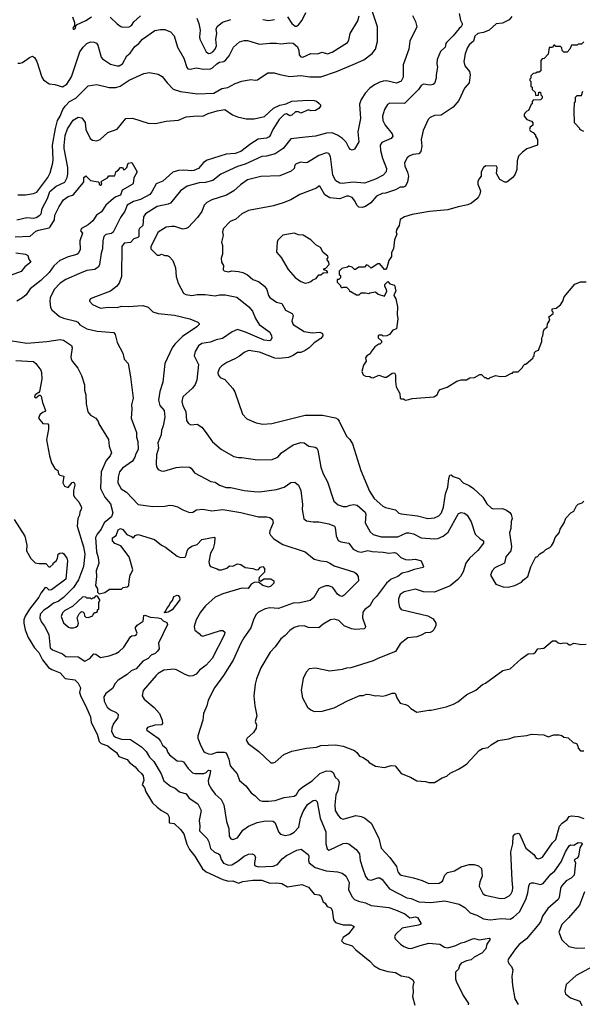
# Model space of a CAD drawing. Extents: x 1771496 to 1971148, y 471553 to 643630.
# Tile 21 of 256: x 1825661 to 1830712, y 500876 to 509710. Entities that reach past the tile are written whole.
import ezdxf

# ---------------------------------------------------------------- set-up
doc = ezdxf.new("R2010")
doc.units = 0

msp = doc.modelspace()

# ---------------------------------------------------------------- linework, layer by layer
at = {"layer": '0CON10XD'}
for points in [[(1825645, 508140), (1825712.3, 508137.7), (1825785, 508150), (1825815, 508162.5), (1825914.6, 508295.4), (1825935.8, 508335.8), (1825958.5, 508425), (1825961.8, 508458.2), (1825954.7, 508585.3), (1825981.4, 508735), (1826001.2, 508805), (1826025.2, 508844.8), (1826048.5, 508905), (1826068.9, 508935), (1826108.5, 508975), (1826165.2, 509004.8), (1826275, 509117.5), (1826352.9, 509127.1), (1826465, 509102.9), (1826525, 509101.1), (1826564, 509115), (1826645, 509167.8), (1826775, 509227.5), (1826825, 509236), (1826905, 509222), (1826938.9, 509198.9), (1826984.4, 509145), (1827037.3, 509087.3), (1827104.5, 509064.5), (1827255.6, 509044.4), (1827405, 509051.5), (1827475, 509093.3), (1827528.3, 509101.7), (1827595, 509138.6), (1827655, 509159.4), (1827735, 509174), (1827775, 509168), (1827795, 509171.2), (1827887, 509233), (1827945, 509234.3), (1827995, 509217.1), (1828085, 509201.1), (1828185, 509210), (1828265, 509196.9), (1828365, 509198.1), (1828505, 509246.5), (1828655, 509308.5), (1828750.1, 509349.9), (1828825, 509407.3), (1828855.3, 509445), (1828872.1, 509515), (1828872.3, 509645), (1828802.5, 509862.5)], [(1825645, 509320.8), (1825665, 509319.2), (1825686.7, 509325), (1825749.1, 509370.9), (1825775, 509382), (1825795, 509371.2), (1825814.3, 509334.3), (1825860.8, 509195), (1825875, 509171.2), (1825924.2, 509134.2), (1825975, 509128.8), (1826045, 509107.5), (1826085, 509132.5), (1826125, 509196), (1826199.6, 509420.4), (1826231.9, 509465), (1826265, 509497.1), (1826295, 509511.4), (1826328.3, 509508.3), (1826349.1, 509499.1), (1826362.4, 509482.4), (1826391.1, 509375), (1826405, 509357.5), (1826475, 509310), (1826535, 509295.5), (1826555, 509297.1), (1826584.5, 509315), (1826623.5, 509385), (1826651.3, 509408.7), (1826695, 509470), (1826729.2, 509495), (1826763.8, 509536.2), (1826875, 509612.5), (1826925, 509622.5), (1826965, 509622.5), (1827015, 509601.2), (1827047.5, 509565), (1827078.6, 509465), (1827134.5, 509364.5), (1827160.9, 509280.9), (1827170.2, 509270.2), (1827195, 509265.5), (1827245, 509278.8), (1827315, 509265.5), (1827375, 509268.2), (1827393.2, 509276.8), (1827431.8, 509315), (1827455, 509330), (1827493.8, 509336.2), (1827511.5, 509348.5), (1827540, 509385), (1827581.2, 509465), (1827635, 509511.2), (1827675, 509524.2), (1827705, 509524.2), (1827815, 509490), (1827905, 509499.4), (1827965, 509500), (1828005, 509492.9), (1828085, 509502.9), (1828115, 509498.6), (1828155, 509466), (1828166.9, 509435), (1828170.6, 509395), (1828185, 509378.1), (1828202.4, 509372.4), (1828275, 509405.8), (1828335, 509404.4), (1828375, 509418.9), (1828425, 509404.3), (1828465, 509418.6), (1828603.9, 509506.1), (1828616.2, 509525), (1828626.2, 509585), (1828695, 509700), (1828708.2, 509745)], [(1826135.7, 509735.7), (1826152.5, 509685), (1826151.7, 509658.3), (1826137.5, 509635), (1826140, 509625), (1826145, 509622.5), (1826162.5, 509635), (1826166.2, 509646.2), (1826160, 509655), (1826170, 509665), (1826255, 509703.8), (1826305, 509735.7)], [(1829187.3, 509747.3), (1829214.2, 509695), (1829225.5, 509644.5), (1829163.6, 509516.4), (1829154.3, 509444.3), (1829103.1, 509305), (1829101.9, 509195), (1829085, 509157.5), (1829045, 509139.5), (1828955, 509161.8), (1828925, 509159.6), (1828895, 509148.5), (1828845, 509124.5), (1828804.2, 509095.8), (1828765.6, 509055), (1828725.6, 508995), (1828712.4, 508952.4), (1828721.1, 508825), (1828697.1, 508705), (1828705.6, 508615), (1828665, 508548.8), (1828645, 508540.8), (1828632, 508545), (1828615, 508564), (1828590.8, 508610.8), (1828558.2, 508645), (1828515, 508674.7), (1828465, 508693.8), (1828415, 508692.5), (1828315, 508664.6), (1828225.4, 508655.4), (1828095, 508641.4), (1828024.8, 508555.2), (1827955, 508505.3), (1827875, 508486.1), (1827835, 508482.7), (1827684.2, 508415), (1827615, 508392.9), (1827467.8, 508325), (1827395, 508268.5), (1827325, 508250.4), (1827272.2, 508247.8), (1827165, 508216.9), (1827105.7, 508175), (1827013.8, 508065), (1826995, 508055.6), (1826895, 508033.6), (1826791.5, 507968.5), (1826772.7, 507942.7), (1826766.7, 507863.3), (1826735, 507837.1), (1826728.9, 507825), (1826731.4, 507765), (1826720.8, 507755), (1826685, 507743.2), (1826655, 507710.7), (1826600, 507705), (1826578.5, 507675), (1826574.2, 507405), (1826554.2, 507345), (1826531.2, 507315), (1826475, 507275.8), (1826317.5, 507215), (1826297.5, 507205), (1826287.5, 507195), (1826287.5, 507185), (1826315, 507153.8), (1826385, 507122.5), (1826455, 507130), (1826535, 507128.9), (1826575, 507138.5), (1826635, 507136.7), (1826765.6, 507145.6), (1826815, 507132), (1826855, 507089.2), (1826905, 507072.9), (1827050.2, 507060.2), (1827187.4, 507027.4), (1827260, 506995), (1827271.2, 506985), (1827271.2, 506975), (1827251.2, 506955), (1827121.2, 506868.8), (1827055, 506799.5), (1827029.1, 506765), (1826962.9, 506625), (1826947.3, 506457.3), (1826918.1, 506375), (1826907.1, 506295), (1826918.7, 506248.7), (1826958, 506205), (1826964.4, 506145), (1826950, 506065), (1826932.7, 506025), (1826929.6, 505985), (1826900, 505915), (1826907.7, 505865), (1826887.5, 505805), (1826885.8, 505725), (1826889.5, 505699.5), (1826905, 505673.3), (1826931.7, 505661.7), (1826955, 505660), (1827065, 505691.1), (1827125, 505699.2), (1827184.2, 505694.2), (1827198.8, 505685), (1827228.8, 505645), (1827377.3, 505567.3), (1827415, 505562.2), (1827455, 505533.5), (1827513.6, 505513.6), (1827555, 505512.9), (1827675, 505486.9), (1827765, 505475.7), (1827815, 505474.4), (1827967.5, 505495), (1828035, 505516.7), (1828095, 505556.7), (1828130.5, 505560.5), (1828164.5, 505534.5), (1828185.5, 505485.5), (1828200.3, 505360.3), (1828197.1, 505315), (1828211.7, 505231.7), (1828235, 505212.5), (1828295, 505204.5), (1828345, 505205.6), (1828435, 505188.1), (1828486.7, 505165), (1828494, 505154), (1828500.6, 505080.6), (1828518.9, 505038.9), (1828545, 505025.7), (1828616.2, 505015), (1828655, 504960.6), (1828695, 504938.8), (1828725, 504933.8), (1828785, 504947.3), (1828825, 504937.5), (1828925, 504933.2), (1828974.5, 504924.5), (1829025, 504931.1), (1829042.6, 504922.6), (1829082, 504885), (1829125, 504866.7), (1829155, 504862.9), (1829215, 504868.6), (1829265.7, 504855), (1829286.7, 504805), (1829282.5, 504795), (1829201.4, 504778.6), (1829145, 504755.4), (1829095.3, 504744.7), (1829056.4, 504715), (1828995, 504690.4), (1828954.7, 504655.3), (1828864.3, 504535), (1828835, 504504), (1828805, 504452), (1828760.7, 504419.3), (1828740.8, 504395), (1828737.5, 504345), (1828763.8, 504265), (1828763.3, 504255), (1828753.9, 504246.1), (1828675, 504240), (1828640, 504245), (1828575, 504271.1), (1828525, 504320.8), (1828485, 504331.2), (1828452.5, 504325), (1828385, 504286.2), (1828345, 504252.5), (1828255, 504256), (1828215, 504271.2), (1828165, 504268.6), (1828125, 504257.5), (1828085, 504230), (1828044.4, 504185.6), (1828004.2, 504155), (1827955.5, 504084.5), (1827908, 504035), (1827826, 503895), (1827786, 503795), (1827775, 503750), (1827764.1, 503644.1), (1827772, 503555), (1827788.8, 503465), (1827776.2, 503415), (1827786.2, 503385), (1827783.3, 503355), (1827760, 503315), (1827703.3, 503265), (1827693.3, 503245), (1827713.3, 503215), (1827808, 503145), (1827915, 503044), (1827935, 503042), (1827955, 503050), (1828031.3, 503118.7), (1828105, 503148.6), (1828235.7, 503175.7), (1828325, 503182.5), (1828365, 503197.5), (1828495, 503203.1), (1828565, 503192), (1828665, 503152), (1828686.7, 503135), (1828711.7, 503101.7), (1828745, 503090), (1828782.5, 503065), (1828797.5, 503045), (1828855, 503013.8), (1828935, 503001.2), (1828995, 503020), (1829032.5, 503015), (1829085, 502946.7), (1829170, 502915), (1829225, 502882.5), (1829305, 502876.7), (1829335, 502867.5), (1829385, 502867.5), (1829453.3, 502906.7), (1829495, 502922.5), (1829525, 502950), (1829600, 502985), (1829645, 503013.3), (1829675.9, 503034.1), (1829786.4, 503153.6), (1829815, 503170), (1829865, 503180), (1829892.5, 503205), (1829955, 503242.5), (1830051.7, 503258.3), (1830103.6, 503276.4), (1830215, 503287.5), (1830255, 503300), (1830365, 503292.5), (1830405, 503276.7), (1830455, 503292.5), (1830505, 503292.5), (1830526.7, 503286.7), (1830545, 503272.5), (1830585, 503267.5), (1830630, 503225), (1830660, 503215), (1830672.5, 503195), (1830673, 503173), (1830695, 503150), (1830725, 503150)], [(1826473.7, 509733.7), (1826535, 509674.2), (1826569.4, 509649.4), (1826585, 509644.3), (1826645, 509644.7), (1826663.5, 509656.5), (1826685, 509689.6), (1826745, 509744.8)], [(1827249.6, 509725), (1827270.4, 509675), (1827281.8, 509615), (1827274.6, 509555), (1827278.2, 509535), (1827335, 509422), (1827355, 509407.5), (1827375, 509410), (1827395, 509421.4), (1827415.6, 509445), (1827427.9, 509475), (1827420.9, 509535), (1827429.2, 509585), (1827425.4, 509625), (1827432.5, 509647.5), (1827481.7, 509688.3), (1827555, 509710.7)], [(1830080.3, 509739.7), (1830055, 509709.2), (1829995, 509679.1), (1829937.9, 509672.1), (1829875.2, 509614.8), (1829825, 509594.7), (1829774.1, 509585.9), (1829746.5, 509563.5), (1829733.8, 509516.2), (1829694.6, 509485), (1829678.2, 509455), (1829660, 509405), (1829649.4, 509335), (1829656.9, 509295), (1829698.1, 509245), (1829704.4, 509215.6), (1829696.3, 509143.7), (1829654.4, 509095), (1829603.1, 508985), (1829552, 508925), (1829445, 508852.9), (1829385, 508850.6), (1829345, 508831.4), (1829328.6, 508815), (1829282, 508715), (1829265.9, 508635.9), (1829271.9, 508575), (1829262.3, 508527.7), (1829243.6, 508506.4), (1829189.7, 508500.3), (1829156.7, 508485), (1829140.6, 508469.4), (1829116, 508425), (1829118.6, 508395), (1829142.8, 508342.8), (1829150.9, 508305), (1829143.6, 508255), (1829125, 508217.3), (1829105, 508208.4), (1829075, 508206.5), (1829035, 508183.8), (1828946.2, 508153.8), (1828915, 508150.4), (1828865, 508127.7), (1828811.9, 508068.1), (1828765.3, 508034.7), (1828735, 508024.5), (1828705, 508028.6), (1828687.8, 508045), (1828668.5, 508085), (1828645, 508114.5), (1828615, 508126.9), (1828595, 508125.3), (1828535, 508102.9), (1828445, 508110.9), (1828399.4, 508139.4), (1828355, 508217.5), (1828345, 508217.5), (1828325, 508197.5), (1828175, 508140.6), (1828095, 508094.4), (1828025, 508068), (1827939.1, 508040.9), (1827715, 507999.2), (1827655, 507968), (1827599.7, 507920.3), (1827551.2, 507898.8), (1827486.7, 507835), (1827481.2, 507805), (1827488.8, 507775), (1827473.3, 507715), (1827480, 507685), (1827480, 507605), (1827470.5, 507569.5), (1827473.3, 507535), (1827491.2, 507505), (1827487, 507467), (1827496.4, 507456.4), (1827535, 507448.8), (1827565, 507456.2), (1827625, 507451.9), (1827665, 507442.9), (1827705, 507421.4), (1827755, 507379.2), (1827805, 507361.4), (1827858.8, 507318.8), (1827878.9, 507288.9), (1827893.1, 507235), (1827906.4, 507216.4), (1827966.2, 507176.2), (1828015, 507164.4), (1828047.8, 507105), (1828107.1, 507075), (1828116.7, 507055), (1828104.3, 507005), (1828116, 506975), (1828215, 506912.9), (1828285, 506900), (1828355.7, 506905.7), (1828380, 506895), (1828383.3, 506875), (1828365, 506850), (1828305, 506809.4), (1828259.2, 506765), (1828225, 506743.3), (1828185, 506725.6), (1828155, 506723.5), (1828116, 506696), (1828075, 506680.3), (1827990.1, 506669.9), (1827952.5, 506672.5), (1827815, 506726.6), (1827715, 506742.1), (1827675, 506725.5), (1827635, 506691.1), (1827593, 506667), (1827521.2, 506635), (1827474.4, 506605.6), (1827453.8, 506585), (1827438.8, 506545), (1827442.3, 506522.3), (1827461.2, 506501.2), (1827501.7, 506481.7), (1827575, 506402.5), (1827591.7, 506371.7), (1827659.7, 506169.7), (1827700.5, 506130.5), (1827785, 506094.2), (1827845, 506082.5), (1827925, 506085.8), (1828225, 506160.5), (1828379.3, 506160.7), (1828495, 506137.5), (1828515.5, 506125.5), (1828528.7, 506108.7), (1828594.5, 505974.5), (1828624, 505945), (1828648, 505905), (1828724, 505665), (1828800.9, 505480.9), (1828844, 505415), (1828921.2, 505345), (1828945, 505334.2), (1829033.6, 505313.6), (1829065, 505283.1), (1829085, 505275.6), (1829232.7, 505257.3), (1829325, 505234.2), (1829385, 505240.8), (1829425, 505257.5), (1829447.5, 505285), (1829464.6, 505335.4), (1829482, 505455), (1829502.9, 505515), (1829512.5, 505595), (1829523.8, 505625), (1829535, 505626.2), (1829552.9, 505612.9), (1829605, 505592.5), (1829642, 505555), (1829695, 505531.8), (1829734.7, 505504.7), (1829817.1, 505425), (1829855, 505366), (1829895, 505328), (1829915, 505321.4), (1829995, 505323.1), (1830030.3, 505310.3), (1830059.7, 505289.7), (1830072.2, 505272.2), (1830080.6, 505235), (1830072.3, 505207.7), (1830068.5, 505145), (1830057.1, 505105), (1830076, 504985), (1830068.8, 504945), (1830025, 504892), (1830012.5, 504835), (1829925, 504793.3), (1829901.2, 504765), (1829886.7, 504725), (1829935, 504646.7), (1830000.5, 504620.5), (1830045, 504620), (1830105.7, 504634.3), (1830165.7, 504664.3), (1830185, 504683.3)], [(1827842.6, 509712.6), (1827895, 509702.7), (1827947.9, 509712.1)], [(1828065, 509736.2), (1828105, 509676.5), (1828135, 509651.4), (1828145, 509650.8), (1828165, 509664), (1828197.5, 509705), (1828230.8, 509775)], [(1829606.2, 509765), (1829618.8, 509705), (1829632, 509675), (1829634, 509665), (1829623.8, 509645), (1829605, 509630.8), (1829553.1, 509565), (1829493.3, 509505), (1829485.6, 509495), (1829480.6, 509465), (1829439.4, 509425), (1829408.3, 509351.7), (1829405.6, 509315), (1829411.1, 509285), (1829399.2, 509215), (1829400, 509185), (1829385, 509136.7), (1829372.1, 509127.9), (1829345, 509123.5), (1829285, 509131.5), (1829265, 509119.4), (1829240.4, 509085), (1829115, 508958.6), (1828985, 508961.4), (1828961.7, 508948.3), (1828936.8, 508903.2), (1828918.6, 508845), (1828920.6, 508805), (1828940.6, 508765), (1829005.8, 508685), (1829010.8, 508665), (1828996.2, 508645), (1828911.7, 508608.3), (1828896.7, 508585), (1828898.8, 508535), (1828916.6, 508466.6), (1828954.2, 508375), (1828951.2, 508345), (1828923.8, 508315), (1828855, 508280.4), (1828755, 508243.5), (1828655, 508251.1), (1828555, 508239.6), (1828535, 508242.9), (1828500, 508265), (1828472.1, 508315), (1828452.1, 508482.1)], [(1830725, 509510), (1830705, 509490), (1830675, 509490), (1830665, 509480), (1830615, 509480), (1830600, 509445), (1830575, 509420), (1830545, 509420), (1830530, 509435), (1830528.3, 509458.3), (1830515, 509470), (1830475, 509470), (1830465, 509480), (1830455, 509480), (1830445, 509460), (1830415, 509460), (1830405, 509400), (1830368.3, 509361.7), (1830351.7, 509358.3), (1830340, 509345), (1830338.3, 509251.7), (1830325, 509240), (1830305, 509240), (1830295, 509230), (1830271.7, 509228.3), (1830250, 509205), (1830250, 509185), (1830240, 509175), (1830240, 509165), (1830250, 509155), (1830250, 509115), (1830260, 509105), (1830260, 509085), (1830288.3, 509058.3), (1830290, 509035), (1830295, 509030), (1830318.3, 509031.7), (1830321.7, 509058.3), (1830335, 509060), (1830340, 509035), (1830350, 509025), (1830350, 509005), (1830335, 508990), (1830271.7, 508988.3), (1830260, 508975), (1830260, 508955), (1830251.7, 508948.3), (1830230, 508895), (1830215, 508890), (1830195, 508870), (1830190, 508855), (1830190, 508845), (1830212.5, 508815), (1830255, 508800), (1830268.8, 508785), (1830268.8, 508765), (1830242.5, 508745), (1830237.5, 508725), (1830243.6, 508713.6), (1830269.3, 508699.3), (1830292.5, 508675), (1830292.5, 508665), (1830310, 508635), (1830310, 508585), (1830215, 508550), (1830175, 508522.5), (1830137.5, 508485), (1830127.5, 508445), (1830123.3, 508365), (1830110, 508325), (1830087.5, 508295), (1830035, 508252.5), (1830015, 508252.5), (1829970, 508275), (1829940.7, 508330.7), (1829947.5, 508385), (1829940, 508395), (1829845, 508397.5), (1829825.9, 508384.1), (1829803.9, 508346.1), (1829803.3, 508305), (1829781.7, 508278.3), (1829773, 508257), (1829774.2, 508234.2), (1829797.5, 508175), (1829792.5, 508145), (1829780.7, 508119.3), (1829765, 508102.5), (1829717.5, 508065), (1829685, 508048.8), (1829598, 508032), (1829505, 508003.8), (1829340.7, 507989.3), (1829185, 507961.2), (1829115, 507940), (1829075, 507918.8), (1829067.1, 507865), (1829042.9, 507825), (1829040.8, 507805), (1829048, 507785), (1829026.7, 507735), (1829017.5, 507655), (1828998.3, 507621.7), (1828997.5, 507585), (1828975, 507550), (1828957, 507483), (1828945, 507470), (1828935, 507470), (1828895, 507520), (1828875, 507520), (1828815, 507480), (1828790, 507505), (1828775, 507510), (1828755, 507490), (1828705, 507490), (1828675, 507470), (1828665, 507470), (1828645, 507490), (1828615, 507500), (1828605, 507490), (1828553, 507477), (1828530, 507455), (1828530, 507425), (1828540, 507415), (1828540, 507395), (1828525, 507380), (1828511.7, 507378.3), (1828510, 507355), (1828540, 507325), (1828540, 507315), (1828553, 507303), (1828565, 507310), (1828595, 507310), (1828620, 507285), (1828625, 507270), (1828635, 507270), (1828685, 507242.5), (1828707, 507243), (1828725, 507260), (1828765, 507260), (1828795, 507252.5), (1828805, 507260), (1828855, 507267.5), (1828878.3, 507248.3), (1828935, 507230), (1828956.7, 507275), (1828955, 507290), (1828940, 507315), (1828940, 507335), (1828965, 507360), (1828985, 507340), (1829025, 507327.5), (1829036.2, 507275), (1829021.2, 507248.8), (1829020, 507235), (1829038, 507205), (1829052, 507135), (1829049.2, 507065), (1829055.6, 507025.6), (1829042.5, 506935), (1829010, 506925), (1828980, 506885), (1828957, 506873), (1828925, 506870), (1828915, 506880), (1828885, 506880), (1828880, 506875), (1828880, 506855), (1828908.3, 506828.3), (1828910, 506815), (1828895, 506800), (1828885, 506800), (1828850, 506775), (1828811.7, 506728.3), (1828808.3, 506711.7), (1828777, 506693), (1828766.7, 506675), (1828770, 506645), (1828748.3, 506611.7), (1828732.5, 506555), (1828745, 506522.5), (1828765, 506512.5), (1828805, 506510), (1828815, 506500), (1828835, 506497.5), (1828885, 506520), (1828935, 506502.5), (1828955, 506502.5), (1829005, 506537.5), (1829025, 506542.5), (1829036, 506525), (1829033.8, 506465), (1829040, 506415), (1829074, 506355), (1829077.5, 506315), (1829085, 506307.5), (1829105, 506307.5), (1829125, 506297.5)], [(1830725, 508706.7), (1830690, 508725), (1830690, 508735), (1830642.5, 508785), (1830637.5, 508895), (1830640, 508965), (1830650, 508975), (1830650, 509015), (1830665, 509030), (1830705, 509030), (1830715, 509070)], [(1825635, 507915.5), (1825725, 507935.3), (1825785, 507929.2), (1825808.6, 507935), (1825842.9, 507955), (1825852.2, 507967.8), (1825863.3, 508015), (1825910.4, 508105), (1825932.4, 508167.6), (1825988.1, 508215), (1826066.6, 508253.4), (1826086.3, 508293.7), (1826092.9, 508325), (1826091.8, 508385), (1826059.1, 508555), (1826058.9, 508581.1), (1826069.8, 508670.2), (1826090, 508730), (1826141.8, 508808.2), (1826185, 508835.7), (1826219.4, 508829.4), (1826248.3, 508788.3), (1826253.1, 508725), (1826292, 508645), (1826315, 508630), (1826353, 508623), (1826384.6, 508635.4), (1826453.1, 508696.9), (1826535, 508728.9), (1826615, 508823.3), (1826675, 508826), (1826815, 508782), (1826880.5, 508779.5), (1826975, 508799.2), (1827085, 508808.8), (1827155, 508837.5), (1827255, 508846.7), (1827305, 508844.5), (1827353.1, 508866.9), (1827435, 508891.6), (1827502.5, 508905), (1827570, 508855), (1827615, 508837.1), (1827695, 508821.9), (1827765, 508820), (1827857.9, 508842.1), (1827940, 508915), (1827995, 508943.1), (1828054.5, 508955.5), (1828105, 508980), (1828255, 508988.6), (1828305, 508985.7), (1828325, 508980), (1828349.3, 508959.3), (1828362.5, 508945), (1828362.5, 508935), (1828345, 508914.2), (1828315, 508895.8), (1828275, 508893.3), (1828255, 508900), (1828185, 508870), (1828162.3, 508882.3), (1828137.3, 508882.7), (1828105, 508853.8), (1828085, 508846.2), (1828055, 508864), (1828035, 508858.1), (1827990.6, 508815), (1827932.9, 508725), (1827913.3, 508676.7), (1827900.2, 508659.8), (1827875, 508647.1), (1827802.4, 508637.6), (1827737.1, 508595), (1827645, 508527.1), (1827595, 508510.6), (1827515, 508504.1), (1827345, 508450), (1827311.7, 508428.3), (1827265, 508374.6), (1827225, 508357.1), (1827205, 508352.8), (1827135, 508360.3), (1827085, 508357.7), (1827035, 508341.2), (1826945, 508260), (1826885, 508236.9), (1826846.8, 508165), (1826828, 508142), (1826745, 508096.6), (1826681.1, 508078.9), (1826627.1, 508045), (1826605, 507991.4), (1826564.5, 507935), (1826499.4, 507805), (1826485, 507792.5), (1826435, 507781.8), (1826416.4, 507765), (1826406.8, 507725), (1826405.4, 507655), (1826392.9, 507615), (1826377.9, 507515), (1826368, 507492), (1826335, 507468.2), (1826265, 507460.9), (1826196.7, 507433.3), (1826075, 507380), (1826025, 507347.5), (1825969.9, 507290.1), (1825934.6, 507215.4), (1825931.5, 507185), (1825937.6, 507127.6), (1825947.9, 507107.9), (1826018, 507048), (1826055, 507031.8), (1826165, 507006.4), (1826183.1, 506995), (1826201.2, 506971.2), (1826264.1, 506935.9), (1826355, 506914.4), (1826506.7, 506905), (1826518.8, 506885), (1826536, 506815), (1826587.7, 506717.7)], [(1828452.1, 508482.1), (1828435, 508510.8), (1828415, 508514.4), (1828345, 508490.5), (1828245, 508429.4), (1828225, 508425.6), (1828185, 508430.4), (1828143.3, 508416.7), (1828130.4, 508405), (1828125.4, 508374.6), (1828098.3, 508351.7), (1827995, 508308.9), (1827825, 508304.6), (1827705, 508272.3), (1827642.2, 508227.8), (1827584.3, 508175), (1827516, 508135), (1827385, 508093.1), (1827339.6, 508070.4), (1827317.1, 508045), (1827295, 507988.8), (1827258.1, 507935), (1827174.6, 507845.4), (1827155, 507835.6), (1827125, 507831.1), (1827055, 507853.1), (1827024.5, 507854.5), (1826975, 507850), (1826904, 507805), (1826838, 507675), (1826836.7, 507655), (1826895, 507598.8), (1826915, 507596.7), (1826935, 507606.7), (1826965, 507594), (1826985, 507593.8), (1827003.3, 507585), (1827035, 507550), (1827058.8, 507485), (1827066.7, 507405), (1827084, 507345), (1827130.8, 507255), (1827153.4, 507243.4), (1827206.4, 507236.4), (1827255, 507244.5), (1827325, 507243.5), (1827415, 507231.8), (1827455, 507241.1), (1827505, 507241.9), (1827609.3, 507219.3), (1827719.2, 507135), (1827750, 507095), (1827778.8, 507028.8), (1827810.8, 506975), (1827905, 506908), (1827922, 506875), (1827924, 506855), (1827916.7, 506835), (1827905, 506829.2), (1827855, 506834.5), (1827686.7, 506906.7), (1827615, 506930.4), (1827569.1, 506910.9), (1827480.7, 506849.3), (1827425, 506837.5), (1827375, 506817.8), (1827295, 506803.6), (1827265, 506782.5), (1827237.2, 506732.8), (1827226.9, 506695), (1827265.6, 506615), (1827250.9, 506475), (1827235, 506438), (1827211.1, 506405), (1827124.6, 506325), (1827117.9, 506285), (1827124.5, 506245), (1827151.2, 506195), (1827159.2, 506115), (1827175, 506087.5), (1827196.1, 506076.1), (1827255, 506080), (1827295, 506054), (1827325.6, 506015.6), (1827391.7, 505921.7), (1827471.2, 505855), (1827582, 505792), (1827625, 505780.8), (1827655, 505782.5), (1827795, 505760), (1827927.5, 505765), (1827978.8, 505785), (1828012, 505825), (1828115, 505895.6), (1828185, 505918.1), (1828215, 505914.2), (1828257.5, 505885), (1828313.3, 505875), (1828328.8, 505865), (1828337.1, 505847.1), (1828365.6, 505695.6), (1828385.7, 505635.7), (1828423.2, 505563.2), (1828481.3, 505391.3), (1828518.9, 505358.9), (1828563.7, 505343.7), (1828595, 505341.1), (1828628, 505355), (1828659.2, 505359.2), (1828689.5, 505355), (1828761.6, 505291.6), (1828767.3, 505275), (1828762.7, 505195), (1828806.7, 505115), (1828835, 505091.5), (1828905, 505071.1), (1829055, 505070.3), (1829134.6, 505105.4), (1829155, 505107.2), (1829197.3, 505097.3), (1829265, 505062.2), (1829385, 505051.6), (1829415, 505055.3), (1829463.9, 505076.1), (1829506.3, 505113.7), (1829601.3, 505278.7), (1829625, 505290), (1829655, 505284), (1829678.6, 505265), (1829714.3, 505205), (1829749.2, 505095), (1829793.2, 505053.2), (1829823.8, 505035), (1829823.3, 505015), (1829775, 504949.2), (1829699.6, 504880.4), (1829664.7, 504835.3), (1829641.1, 504755), (1829616.9, 504713.1), (1829593.6, 504686.4), (1829525, 504631.1), (1829385, 504574.4), (1829285, 504576.7), (1829215, 504601.4), (1829113.6, 504576.4), (1829075, 504554), (1829060.8, 504515), (1829060.4, 504485), (1829070.4, 504440.4), (1829085, 504418.8), (1829325, 504361.2), (1829372.5, 504335), (1829397.5, 504295), (1829397.5, 504275), (1829380, 504235), (1829365, 504220), (1829345, 504212.5), (1829305, 504210), (1829265, 504186.7), (1829226.1, 504173.9), (1829146.4, 504163.6), (1829075, 504110), (1829035, 504041.2), (1828875, 503980), (1828835, 503956.7), (1828635, 503896.2), (1828595, 503892), (1828555, 503879.2), (1828445, 503864.2), (1828315, 503891.2), (1828260, 503885), (1828233.3, 503855), (1828205, 503800), (1828188.8, 503695), (1828200, 503625), (1828245, 503542.5), (1828275, 503517.5), (1828303.9, 503503.9), (1828375, 503506.2), (1828485, 503536.7), (1828605, 503600), (1828715, 503646.7), (1828745, 503647.5), (1828775, 503657.5), (1828805, 503656.7), (1828855, 503643.3), (1828875, 503647.5), (1828915, 503640), (1828947, 503647), (1829005, 503666.7), (1829027.7, 503667.7), (1829035, 503662.5), (1829048, 503625), (1829075, 503577.5), (1829125, 503567.5), (1829145, 503557.5), (1829170.7, 503530.7), (1829225, 503497.5), (1829333.9, 503516.1), (1829356.1, 503513.9), (1829490, 503545), (1829555, 503568.8), (1829595, 503591.2), (1829675, 503656.7), (1829755, 503694), (1829814.5, 503745.5), (1829842.1, 503757.9), (1829999.3, 503870.7), (1830063.6, 503886.4), (1830162.5, 503975), (1830225, 504020), (1830275.9, 504024.1), (1830292.5, 504035), (1830313, 504067), (1830365, 504070), (1830445, 504136.7), (1830475, 504137.5), (1830495, 504120), (1830515, 504112.5), (1830545, 504120), (1830575, 504117.5), (1830595, 504100), (1830605, 504100), (1830635, 504117.5), (1830705, 504103.3), (1830745, 504108.8)], [(1825619.2, 507760.8), (1825755, 507768), (1825805, 507812.9), (1825828.2, 507821.8), (1825925, 507843.3), (1825935, 507852.5), (1825972.5, 507915), (1825977.3, 507955), (1826016.2, 508033.8), (1826055, 508092.5), (1826095, 508124.6), (1826135, 508135.6), (1826147.8, 508145), (1826231.4, 508245), (1826237.1, 508255), (1826237.8, 508295), (1826255, 508310), (1826295, 508266.7), (1826364.2, 508254.2), (1826373.8, 508245), (1826373.3, 508233.3), (1826385, 508226.2), (1826398.1, 508235), (1826393.3, 508255), (1826402, 508265), (1826448.7, 508291.3), (1826461.9, 508308.1), (1826515, 508310), (1826524.2, 508345), (1826548.5, 508361.5), (1826566.7, 508385), (1826583.3, 508385), (1826595, 508362.5), (1826605, 508366.2), (1826623.1, 508385), (1826635, 508421.4), (1826667.5, 508427.5), (1826714.2, 508345.8), (1826685, 508292.5), (1826678.2, 508241.8), (1826669.9, 508230.1), (1826579.6, 508180.4), (1826565, 508134.7), (1826525, 508122.2), (1826503.1, 508106.9), (1826433.8, 508045), (1826395.4, 507985), (1826350, 507955), (1826318.1, 507905), (1826275, 507869.5), (1826215, 507836.9), (1826207.8, 507815), (1826223.3, 507793.3), (1826201.2, 507725), (1826204.2, 507645), (1826185, 507612.5), (1826175, 507604.4), (1826095, 507583.6), (1826019.7, 507550.3), (1825968.4, 507501.6), (1825925, 507440.4), (1825849.4, 507370.6), (1825755, 507295.5), (1825719.5, 507240.5), (1825686.6, 507213.4), (1825635.4, 507184.6)], [(1828225, 507347.5), (1828255, 507352.5), (1828275, 507360), (1828293, 507377), (1828323, 507387), (1828345, 507420), (1828365, 507420), (1828385, 507440), (1828428.3, 507441.7), (1828418.3, 507458.3), (1828390, 507465), (1828390, 507475), (1828408.3, 507481.7), (1828440, 507515), (1828437.5, 507535), (1828420, 507555), (1828420, 507565), (1828430, 507575), (1828428.3, 507588.3), (1828385, 507620), (1828360, 507665), (1828320.7, 507690.7), (1828273.6, 507733.6), (1828205.9, 507775.9), (1828165, 507780), (1828125, 507794), (1828022.3, 507777.7), (1827978.8, 507731.2), (1827971.2, 507715), (1827967.5, 507625), (1828008.8, 507575), (1828069.5, 507469.5), (1828135, 507397.5), (1828185, 507362.5), (1828225, 507347.5)], [(1825625, 507617.5), (1825712.5, 507605), (1825733.3, 507595), (1825741.4, 507561.4), (1825761.2, 507535), (1825707.1, 507492.9), (1825675, 507451.4), (1825583, 507417)], [(1829125, 506297.5), (1829155, 506302.5), (1829185, 506312.5), (1829380, 506325), (1829407.5, 506345), (1829420, 506375), (1829435, 506392.5), (1829497, 506413), (1829585, 506467.5), (1829625, 506480), (1829671.7, 506478.3), (1829703, 506497), (1829745, 506500), (1829793, 506527), (1829807, 506527), (1829835, 506500), (1829845, 506500), (1829855, 506490), (1829875, 506490), (1829885, 506500), (1829935, 506517.5), (1829975, 506510), (1830025, 506512.5), (1830075, 506540), (1830085, 506540), (1830095, 506550), (1830135, 506550), (1830175, 506590), (1830180, 506605), (1830195, 506620), (1830205, 506620), (1830270, 506675), (1830270, 506685), (1830280, 506695), (1830282.5, 506725), (1830295, 506737.5), (1830317.5, 506745), (1830347, 506823), (1830347.5, 506855), (1830356.7, 506875), (1830362.5, 506915), (1830372.5, 506935), (1830395, 506950), (1830398.3, 506981.7), (1830420, 507015), (1830410, 507045), (1830450, 507075), (1830450, 507085), (1830440, 507095), (1830440, 507115), (1830476.7, 507123.3), (1830515, 507152.5), (1830536.7, 507185), (1830547.5, 507225), (1830643.9, 507336.1), (1830695, 507357.5), (1830745, 507357.5)], [(1825575, 506830.5), (1825725, 506807.5), (1825905, 506823.8), (1826025, 506841.9), (1826053.4, 506833.4), (1826125, 506786.9), (1826132.5, 506765), (1826120, 506685), (1826123.3, 506665), (1826135, 506642.5), (1826182.9, 506585), (1826217, 506517), (1826242, 506435), (1826242, 506385), (1826256, 506345), (1826258, 506265), (1826272.7, 506192.7), (1826295, 506163.3), (1826345, 506133.8), (1826366.2, 506105), (1826370, 506085), (1826457.5, 505945), (1826464.4, 505884.4), (1826484.2, 505825), (1826473.6, 505796.4), (1826437.7, 505755), (1826391.1, 505655), (1826386.4, 505505), (1826426.2, 505425), (1826475, 505366.2), (1826498.2, 505285), (1826485, 505250), (1826418, 505195), (1826390.9, 505139.1), (1826356, 505095), (1826342.5, 505065), (1826350.5, 504935), (1826365.8, 504885), (1826370, 504835), (1826346.2, 504765), (1826350, 504715), (1826340, 504635), (1826360, 504605), (1826360, 504575), (1826375, 504560), (1826425, 504570), (1826468.3, 504601.7), (1826575, 504600), (1826590, 504615), (1826627, 504623), (1826640, 504635), (1826642.5, 504675), (1826653, 504727), (1826660, 504735), (1826677.5, 504775), (1826645, 504890), (1826568.3, 504988.3), (1826515, 505010), (1826492.5, 505035), (1826495, 505060), (1826526.4, 505083.6), (1826545, 505132.5), (1826565, 505143.8), (1826586.8, 505136.8), (1826622, 505092), (1826663.1, 505073.1), (1826675, 505060), (1826685, 505063.3), (1826696.2, 505083.8), (1826725, 505090), (1826872.5, 505045), (1826933.3, 504995), (1826968.6, 504978.6), (1827075, 504898), (1827105, 504884.4), (1827145, 504887.5), (1827156.7, 504905), (1827164.4, 504945), (1827175, 504964.2), (1827205, 504985.5), (1827255, 505002.5), (1827295, 505047.9), (1827408, 505068), (1827412.5, 505065), (1827410.8, 505015), (1827397.1, 504965), (1827374.2, 504925), (1827358.8, 504845), (1827363.8, 504815), (1827372.7, 504802.7), (1827433.9, 504783.9), (1827450, 504775), (1827473.9, 504773.9), (1827519.5, 504790.5), (1827545, 504809.2), (1827575, 504805.7), (1827615, 504827.1), (1827645, 504822.5), (1827685, 504794.2), (1827755, 504786), (1827787, 504773), (1827805, 504777.5), (1827821.7, 504798.3), (1827845, 504803.8), (1827857.6, 504787.6), (1827857.5, 504752.5), (1827810, 504705), (1827806.7, 504685), (1827823.6, 504673.6), (1827855, 504692.5), (1827915, 504694.3), (1827941.9, 504675), (1827943.1, 504655), (1827915, 504626.9), (1827895, 504619.6), (1827844.3, 504635), (1827805, 504663.3), (1827765, 504661.1), (1827738.9, 504645), (1827711.8, 504608.2), (1827655, 504609.6), (1827485, 504559.6), (1827415, 504527.9), (1827327.6, 504452.4), (1827285, 504395.8), (1827245.7, 504325), (1827227.5, 504265), (1827228.8, 504245), (1827234.1, 504234.1), (1827272.7, 504202.7), (1827285.7, 504185.7), (1827305, 504180.6), (1827465, 504230), (1827485, 504228.6), (1827501.4, 504215), (1827499.5, 504195), (1827390, 503980), (1827335, 503919.1), (1827275.6, 503875), (1827245, 503837.1), (1827215, 503821.9), (1827185, 503821.1), (1827145, 503834.4), (1827067.9, 503877.9), (1827045, 503884), (1826955, 503874), (1826903.3, 503845), (1826885, 503826.7), (1826769.5, 503690.5), (1826761.2, 503645), (1826778.8, 503615), (1826868.9, 503538.9), (1826916.1, 503486.1), (1826939.2, 503425), (1826943.8, 503395), (1826935, 503383.3), (1826875, 503381.4), (1826809.5, 503360.5)], [(1826587.7, 506717.7), (1826598.8, 506665), (1826634, 506625), (1826655.7, 506505), (1826680, 506315), (1826665.6, 506255), (1826668.2, 506215), (1826660.8, 506135), (1826708.6, 506005), (1826709.4, 505965), (1826721.5, 505925), (1826723.1, 505855), (1826702.2, 505815), (1826695.3, 505784.7), (1826675, 505750), (1826585, 505685.4), (1826556.7, 505655), (1826543.8, 505605), (1826540.5, 505555), (1826571.2, 505501.2), (1826620.2, 505470.2), (1826725, 505361.4), (1826855, 505343.3), (1826965, 505346.7), (1827005, 505354.4), (1827035, 505351.4), (1827078.8, 505338.8), (1827125, 505312), (1827185, 505290), (1827215, 505293.1), (1827248.9, 505311.1), (1827305, 505318), (1827385, 505302.5), (1827485, 505314.3), (1827645, 505289.1), (1827805, 505249.6), (1827879.1, 505249.1), (1827905, 505242.9), (1827929.2, 505225), (1827937.5, 505195), (1827906, 505125), (1827904.1, 505104.1), (1827913.8, 505085), (1827943.7, 505053.7), (1828021.8, 505001.8), (1828225, 504935.7), (1828305, 504871.4), (1828364.5, 504854.5), (1828415, 504848.1), (1828444.6, 504834.6), (1828485, 504808.8), (1828665, 504752.5), (1828681.2, 504741.2), (1828698.8, 504715), (1828701.2, 504675), (1828575, 504547.8), (1828555, 504534.4), (1828535, 504540), (1828515, 504555.6), (1828470.9, 504615), (1828435, 504630.3), (1828410.4, 504629.6), (1828366, 504615), (1828347.3, 504602.7), (1828302.5, 504525), (1828269.9, 504500.1), (1828175, 504478.9), (1828116.7, 504475), (1827985, 504426.7), (1827905, 504433.3), (1827863.8, 504425), (1827805, 504394.2), (1827784.2, 504375), (1827761.9, 504335), (1827734.6, 504255.4), (1827671.9, 504165), (1827645.6, 504115), (1827576.7, 503965), (1827491.9, 503825), (1827409.2, 503715), (1827353.8, 503605), (1827341.2, 503555), (1827310, 503485), (1827304, 503425), (1827259.2, 503285), (1827260, 503265), (1827287.8, 503195), (1827312.7, 503145), (1827325, 503134.5), (1827355, 503123.1), (1827381.3, 503121.3), (1827435, 503138.8), (1827495, 503139.4), (1827513.2, 503133.2), (1827537.9, 503075), (1827550, 503015), (1827612, 502945), (1827635, 502883.3), (1827690, 502835), (1827738, 502775), (1827775.5, 502745.5), (1827815.7, 502705.7), (1827839.4, 502699.4), (1827895, 502698.2), (1827955, 502705.5), (1828035, 502732.5), (1828125.8, 502744.2), (1828145, 502758), (1828170.9, 502799.1), (1828201.7, 502828.3), (1828285, 502881.5), (1828355, 502947.3), (1828415, 502969.5), (1828458.3, 502968.3), (1828476, 502955), (1828493.5, 502915), (1828521.1, 502891.1), (1828528.8, 502868.8), (1828518, 502795), (1828500, 502755), (1828489.2, 502665), (1828494.4, 502615), (1828519.3, 502569.3), (1828541.2, 502545), (1828565, 502538.6), (1828679.1, 502569.1), (1828725, 502561.1), (1828755, 502548.1), (1828815, 502502), (1828884, 502366), (1828907.3, 502277.3), (1828983, 502193), (1829045, 502111.2), (1829055, 502064), (1829075, 502039.2), (1829085, 502035.7), (1829195, 502010.6), (1829275, 501985.7), (1829335, 501959.5), (1829425.8, 501964.2), (1829455, 501980), (1829478.8, 502035), (1829502.3, 502057.7), (1829565, 502074.2), (1829625, 502109.4), (1829695, 502129.4), (1829740, 502130), (1829778.3, 502118.3), (1829806, 502096), (1829814, 502025), (1829792.5, 501975), (1829785.8, 501935), (1829819.5, 501869.5), (1829840, 501855), (1829976.1, 501826.1), (1830015, 501830), (1830055, 501850), (1830070, 501865), (1830084, 501895), (1830087, 501923), (1830080.5, 501990.5), (1830069.2, 502245), (1830088.1, 502315), (1830092, 502385), (1830105.9, 502404.1), (1830135, 502411.2), (1830147, 502407), (1830205.9, 502275.9), (1830275, 502221.4), (1830297, 502187), (1830315, 502181.8), (1830335, 502186.4), (1830353.9, 502196.1), (1830443.5, 502325), (1830473.6, 502355), (1830506.7, 502475), (1830529.8, 502500.2), (1830575, 502533.5), (1830595, 502562.5), (1830615, 502566.8), (1830675, 502560.4), (1830725, 502543.8)], [(1825625, 506651.2), (1825783.4, 506643.4), (1825806.8, 506626.8), (1825850, 506565), (1825857.5, 506545), (1825860, 506485), (1825838, 506375), (1825834, 506366), (1825798.8, 506345), (1825794.2, 506325), (1825805, 506316.7), (1825835, 506341.2), (1825845, 506341.2), (1825853, 506333), (1825865.7, 506275), (1825891.2, 506205), (1825890, 506195), (1825865, 506187.1), (1825843.1, 506165), (1825830.6, 506135), (1825868.2, 506088.2), (1825914.2, 506084.2), (1825920.8, 506075), (1825920, 506035), (1825901.5, 505941.5), (1825927.7, 505797.7), (1825946.2, 505735), (1825975, 505682.5), (1826002.5, 505665), (1826010, 505635), (1826020, 505625), (1826057.5, 505615), (1826048.8, 505555), (1826064.4, 505525), (1826095, 505512), (1826131.7, 505558.3), (1826145, 505560), (1826151.7, 505551.7), (1826156, 505535), (1826144.3, 505485), (1826144.4, 505445), (1826155, 505424), (1826192, 505385), (1826216, 505335), (1826212.9, 505315), (1826201.1, 505295), (1826198.6, 505265), (1826181.4, 505235), (1826176.5, 505165), (1826235, 504980), (1826244.7, 504915), (1826234.1, 504805), (1826190.2, 504685), (1826145.2, 504615), (1826055.1, 504524.9), (1826005, 504490.8), (1825965, 504474.2), (1825917.9, 504435), (1825878, 504412), (1825845, 504377.9), (1825840.7, 504340.7), (1825855.6, 504305.6), (1825885, 504268.1), (1825923.2, 504195), (1825935, 504074.6), (1825955, 504057.6), (1826045, 504020.9), (1826075.8, 503995.8), (1826185, 503992.3), (1826245, 503956.1), (1826291.9, 503978.1), (1826325, 504020), (1826345, 504017.1), (1826385, 503987.5), (1826465, 504002.9), (1826525, 504023.3), (1826555, 504041.8), (1826595, 504081.5), (1826655, 504173.8), (1826666.9, 504183.1), (1826695, 504186.2), (1826710.5, 504195), (1826715.4, 504205), (1826700.9, 504245), (1826701.9, 504258.1), (1826715, 504278.5), (1826770, 504315), (1826776.7, 504365), (1826785, 504368.1), (1826835, 504350.6), (1826905, 504344.5), (1826926.5, 504336.5), (1826947.4, 504317.4), (1826980.5, 504300.5), (1826987.3, 504285), (1826906.7, 504115), (1826914, 504065), (1826899.4, 504045), (1826875.6, 504025), (1826841.5, 504008.5), (1826815, 503978.2), (1826766.4, 503953.6), (1826705, 503885.4), (1826662.9, 503867.1), (1826625.2, 503834.8), (1826545.4, 503785), (1826518.4, 503755), (1826495, 503710.4), (1826434.5, 503665), (1826416.2, 503635), (1826418.5, 503595), (1826445, 503543.3), (1826475, 503517.3), (1826526, 503495), (1826545.8, 503475), (1826540.5, 503445), (1826503.3, 503395), (1826487.5, 503355), (1826486.4, 503325), (1826504.5, 503285), (1826521.6, 503271.6), (1826575, 503256.4), (1826655, 503253.3), (1826753.3, 503185), (1826795, 503144.2), (1826825.6, 503095), (1826864.7, 503054.7), (1826930, 502945), (1826955, 502881.8), (1827013.4, 502833.4), (1827055.7, 502815), (1827095, 502781.4), (1827155.4, 502765.4), (1827182.2, 502725), (1827261.5, 502675), (1827289.5, 502615), (1827273.1, 502525), (1827278.5, 502475), (1827274.1, 502434.1), (1827343.6, 502365), (1827359.5, 502335), (1827373.1, 502273.1), (1827409.8, 502239.8), (1827445, 502227.5), (1827456.1, 502216.1), (1827468.4, 502175), (1827491.2, 502141.2), (1827535, 502124.7), (1827565, 502127.9), (1827619.6, 502160.4), (1827675, 502204.4), (1827715, 502222.9), (1827747.5, 502227.5), (1827767, 502217), (1827776.8, 502196.8), (1827767.5, 502145), (1827770, 502125), (1827777.3, 502117.3), (1827805, 502109.6), (1827935, 502117.1), (1827975, 502131.9), (1828018.5, 502181.5), (1828055, 502211.8), (1828150.1, 502259.9), (1828186.9, 502266.9), (1828249.4, 502219.4), (1828256.4, 502205), (1828253.8, 502165), (1828260, 502145), (1828312.9, 502105), (1828413.4, 502073.4), (1828513.3, 502065), (1828555, 502053.3), (1828580.8, 502035), (1828595, 502018), (1828618.1, 501968.1), (1828614, 501905), (1828644, 501844), (1828665, 501817.1), (1828701.7, 501801.7), (1828765, 501786.5), (1828815, 501761.5), (1828975, 501744.4), (1829033.4, 501723.4)], [(1830185, 504683.3), (1830223.3, 504715), (1830248.3, 504801.7), (1830295, 504890), (1830305, 504890), (1830330.7, 504919.3), (1830365, 504937.5), (1830385, 504957.5), (1830420, 504975), (1830435, 504990), (1830451.7, 505018.3), (1830467.5, 505065), (1830502.5, 505105), (1830511.7, 505138.3), (1830550, 505195), (1830563, 505237), (1830610, 505285), (1830635, 505300), (1830660.7, 505349.3), (1830675, 505362.5), (1830710, 505375), (1830725, 505390)], [(1825610.8, 505225), (1825705.9, 505075.9), (1825725.9, 504995.9), (1825723.3, 504945), (1825760, 504875), (1825798.3, 504838.3), (1825835, 504830), (1825895, 504830), (1825921.7, 504801.7), (1825935, 504800), (1825960, 504825), (1825960, 504835), (1825987.5, 504855), (1826000, 504875), (1826007.5, 504915), (1826022.5, 504925), (1826045, 504926.2), (1826055, 504920), (1826085, 504880), (1826089.2, 504855), (1826075, 504690.8), (1825947.5, 504595), (1825925, 504592.5), (1825905, 504612.5), (1825890, 504615), (1825851.2, 504565), (1825832.1, 504527.9), (1825747.5, 504422.5), (1825711.1, 504358.9), (1825699.4, 504325), (1825697.8, 504295), (1825709.4, 504235), (1825737.3, 504167.3), (1825795, 504075.8), (1825833.8, 504033.8), (1825866.4, 503966.4), (1825918, 503898), (1825949.3, 503879.3), (1826025, 503851.2), (1826070.5, 503800.5), (1826155, 503786), (1826185, 503758.8), (1826206, 503715), (1826198.8, 503675), (1826206.1, 503646.1), (1826265, 503530), (1826295.6, 503455), (1826303.6, 503403.6), (1826355, 503301.2), (1826374.6, 503235), (1826393.3, 503215), (1826451.1, 503195), (1826475, 503174.5), (1826528.9, 503135), (1826549.4, 503099.4), (1826625, 503072.5), (1826646.7, 503045), (1826697.5, 503007.5), (1826723.6, 502973.6), (1826755.7, 502945.7), (1826768.8, 502925), (1826774.5, 502885), (1826761.2, 502845), (1826780.2, 502820.2), (1826793.1, 502783.1), (1826835, 502713.8), (1826854.3, 502685), (1826895.5, 502645), (1826934.8, 502614.8), (1826988.6, 502585), (1827003.1, 502555), (1827004, 502504), (1827047.8, 502497.8), (1827105.9, 502445), (1827135.5, 502405), (1827162.4, 502312.4), (1827184.4, 502265), (1827234, 502204), (1827302.6, 502092.6), (1827333.8, 502063.8), (1827484.7, 501994.7), (1827535, 501982.2), (1827575, 501984.2), (1827625, 501961.9), (1827663, 501977), (1827755, 501990.3), (1827835, 501988.9), (1827905, 501963.8), (1827965, 501966.7), (1828015, 501958.9), (1828065, 501928.9), (1828195, 501951.2), (1828255, 501925.8), (1828305.6, 501865.6), (1828348, 501858), (1828365, 501848), (1828386, 501796), (1828403.3, 501785), (1828422.5, 501755), (1828455, 501742.5), (1828465, 501720), (1828479.2, 501635), (1828495, 501611.2), (1828565, 501590), (1828635, 501590.8), (1828662.5, 501575), (1828612.2, 501507.8), (1828566, 501475), (1828551.2, 501445), (1828570, 501425), (1828645, 501400.6), (1828678.2, 501365)], [(1826115, 504253.3), (1826145, 504253.8), (1826165, 504260), (1826182, 504275), (1826188, 504295), (1826177.5, 504345), (1826195, 504380), (1826215, 504400), (1826228.3, 504398.3), (1826240, 504385), (1826243, 504363), (1826255, 504350), (1826275, 504347.5), (1826317, 504363), (1826320, 504375), (1826335, 504390), (1826345, 504390), (1826358.3, 504401.7), (1826360, 504415), (1826370, 504425), (1826370, 504485), (1826380, 504495), (1826380, 504505), (1826358.3, 504538.3), (1826341.7, 504538.3), (1826325, 504520), (1826315, 504520), (1826305, 504510), (1826295, 504520), (1826265, 504520), (1826255, 504530), (1826228.3, 504531.7), (1826134.2, 504445.8), (1826065, 504408), (1826045, 504388.8), (1826034.3, 504354.3), (1826055, 504300), (1826099.3, 504259.3), (1826115, 504253.3)], [(1826965, 504388.8), (1826956.7, 504395), (1826968.3, 504401.7), (1826981.6, 504428.4), (1827000.9, 504449.1), (1827012.2, 504475), (1827031.5, 504498.5), (1827043.3, 504535), (1827075, 504546.2), (1827083.6, 504543.6), (1827095, 504530), (1827098.8, 504505), (1827031.1, 504415), (1826995, 504394.6), (1826965, 504388.8)], [(1826809.5, 503360.5), (1826800, 503345), (1826803.3, 503335), (1826905, 503262.9), (1826925.8, 503235.8), (1826941.6, 503201.6), (1826976.8, 503175), (1826990.9, 503135), (1827005.8, 503115.8), (1827075, 503060.9), (1827115, 503058.8), (1827131.9, 503051.9), (1827172.3, 502992.3), (1827213.4, 502953.4), (1827236.4, 502946.4), (1827315, 502947.2), (1827335.3, 502954.7), (1827355, 502975.6), (1827373.3, 502975), (1827368.9, 502935), (1827353.6, 502883.6), (1827355.5, 502855.5), (1827381.9, 502805), (1827415, 502761.4), (1827470.6, 502715), (1827494.4, 502665), (1827516, 502515), (1827537.5, 502455), (1827540, 502385), (1827555, 502360.8), (1827575, 502355.8), (1827615, 502370), (1827665, 502438.9), (1827715, 502475.4), (1827791.5, 502508.5), (1827867, 502523), (1827935, 502518.1), (1827953.7, 502503.7), (1827985, 502423.3), (1828001.7, 502401.7), (1828045, 502390.6), (1828089.8, 502400.2), (1828125, 502419.5), (1828167.3, 502465), (1828181.1, 502545), (1828206.2, 502605), (1828245, 502667.5), (1828295, 502704), (1828317.3, 502707.3), (1828331.7, 502691.7), (1828357.7, 502545), (1828409.5, 502425), (1828410.4, 502315), (1828420.3, 502270.3), (1828435, 502260), (1828445, 502260.8), (1828565, 502318.6), (1828595, 502322.9), (1828615, 502317.5), (1828682, 502265), (1828711.9, 502225), (1828717.8, 502165), (1828739.3, 502099.3), (1828765, 502022), (1828785, 501996.9), (1828815, 501990.8), (1828875, 502011.1), (1828895, 502010), (1828915.3, 501995.3), (1828981.5, 501911.5), (1829135, 501831.8), (1829175, 501825.4), (1829245, 501796.4), (1829351.4, 501788.6), (1829476.3, 501803.7), (1829607.5, 501775), (1829656.1, 501746.1), (1829706, 501696), (1829765, 501675.5), (1829825, 501642.5), (1829885, 501633.1), (1829985, 501646.7), (1830065, 501640.5), (1830095, 501658.2), (1830146.5, 501705), (1830167.5, 501745), (1830206.5, 501825), (1830223.6, 501876.4), (1830230.5, 501935), (1830240, 501960), (1830255, 501967.5), (1830275, 501967.1), (1830335, 501952.5), (1830359.1, 501960.9), (1830430, 502045), (1830465.6, 502075), (1830520.5, 502155), (1830561.3, 502245), (1830595, 502298.6), (1830605, 502307.1), (1830635, 502303.3), (1830675, 502328), (1830705.9, 502325.9), (1830710, 502315), (1830690.7, 502279.3), (1830676, 502204), (1830665, 502187.7), (1830638.8, 502171.2), (1830650.9, 502145), (1830637.9, 502035), (1830610.9, 502009.2), (1830565.2, 501984.8), (1830523.8, 501935), (1830514.7, 501915.3), (1830502.7, 501835), (1830493.5, 501816.5), (1830401.5, 501735), (1830355, 501666.9), (1830338, 501622), (1830320.6, 501595), (1830210, 501465), (1830145, 501411.4), (1830112, 501375), (1830050, 501285), (1830043.3, 501265), (1830051.7, 501241.7), (1830076.1, 501216.1), (1830086.7, 501185), (1830078.8, 501125), (1830083.8, 501045), (1830106.2, 500925), (1830136.2, 500875)], [(1830730, 501885), (1830687.1, 501765), (1830588, 501652), (1830526.6, 501593.4), (1830500, 501525), (1830527.5, 501455), (1830591.2, 501395), (1830658.8, 501378.8), (1830733.3, 501383.3)], [(1829033.4, 501723.4), (1829117.2, 501687.2), (1829162.9, 501652.9), (1829215, 501661.1), (1829232.9, 501655), (1829262, 501605), (1829261.2, 501595), (1829240, 501585), (1829095, 501559.6), (1829036.5, 501505), (1829025.7, 501485), (1829032, 501465), (1829079.2, 501415), (1829108, 501395), (1829148.8, 501378.8), (1829175, 501376.1), (1829256.7, 501405), (1829335, 501423.5), (1829432.5, 501415), (1829475, 501389.4), (1829505, 501384.3), (1829575, 501404.4), (1829623.2, 501426.8), (1829655, 501432.9), (1829725.7, 501464.3), (1829745, 501466.9), (1829785.4, 501455.4), (1829875, 501470), (1829883.3, 501465), (1829882.5, 501455), (1829853.6, 501415), (1829845.3, 501374.7), (1829810, 501335), (1829741.8, 501298.2), (1829715, 501275.6), (1829673.4, 501266.6), (1829625.4, 501244.6), (1829610.5, 501225), (1829598.8, 501191.2), (1829574.6, 501165), (1829574.5, 501105), (1829580, 501085), (1829643.3, 500955), (1829688.8, 500885), (1829687.3, 500872.7)], [(1828678.2, 501365), (1828805, 501264.4), (1828842.2, 501222.2), (1828895, 501192.2), (1828965, 501171.8), (1829035, 501160.4), (1829085, 501132), (1829155, 501118.8), (1829190, 501095), (1829198.8, 501075), (1829188.8, 501035), (1829193.3, 500985), (1829186.7, 500945), (1829208.3, 500868.3)], [(1830846, 501235), (1830657.5, 501135), (1830566.6, 501053.4), (1830555.7, 500995), (1830560.9, 500970.9), (1830604.7, 500934.7), (1830688, 500905), (1830708.6, 500865)]]:
    msp.add_lwpolyline(points, dxfattribs=at)

doc.saveas('drawing.dxf')
